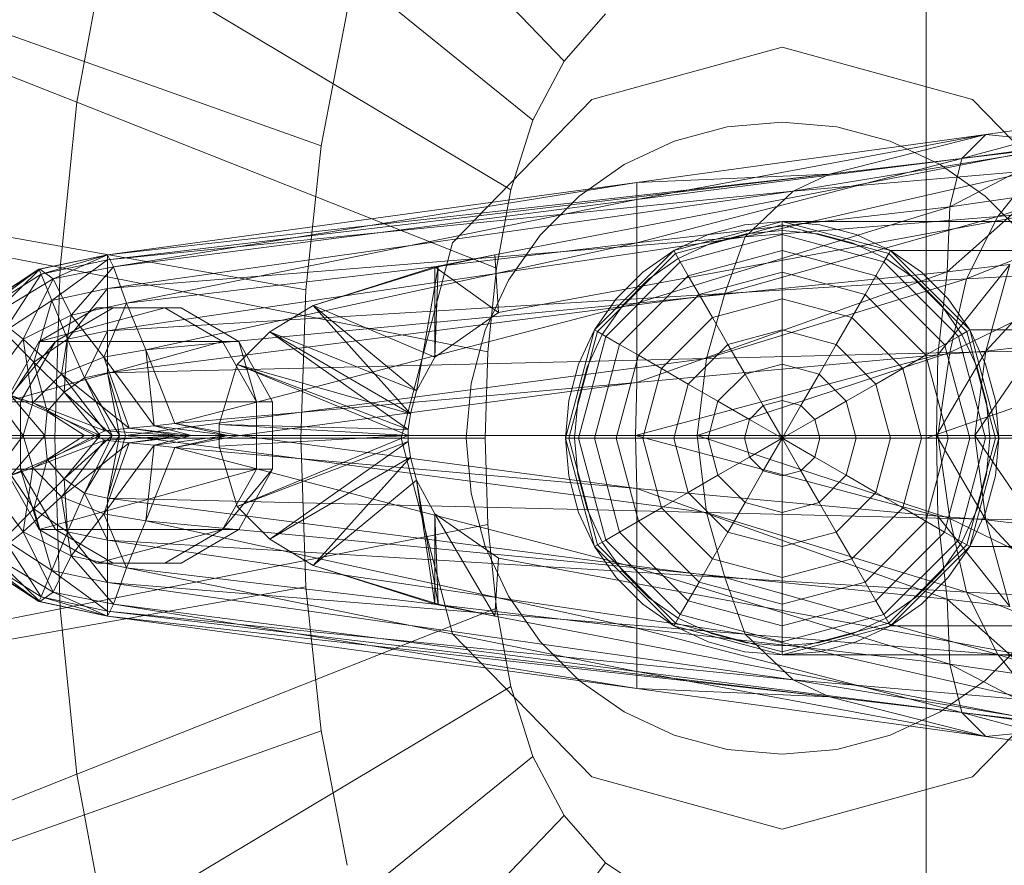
# Model space of a CAD drawing. Header units: metres. Extents: x 391.1 to 430.4, y 12.7 to 28.9.
# Tile 74 of 165: x 405.5583 to 405.6401, y 26.3574 to 26.4276. Entities that reach past the tile are written whole.
import ezdxf

# ---------------------------------------------------------------- set-up
doc = ezdxf.new("R2010")
doc.units = ezdxf.units.M
doc.layers.add('02_MOBILIARIO', color=7, linetype='Continuous', lineweight=18)
doc.layers.add('A-DETL-____-MBND', color=7, linetype='Continuous', lineweight=18)

# ---------------------------------------------------------------- blocks, each defined once
blk = doc.blocks.new('Family - Rentamans PB-155578-01_FON_P0')
at = {"layer": 'A-DETL-____-MBND', "color": 253, "true_color": 0xaaaaaa}
for p, q in [((0.102818, 0.24466), (0.132184, 0.214085)), ((0.097687, 0.23496), (0.129587, 0.209176)), ((0.091697, 0.210661), (0.094083, 0.223503)), ((0.094083, 0.223503), (0.127763, 0.203378)), ((0.162272, 0.182758), (0.162272, 0.223949)), ((0.061275, 0.222691), (0.091697, 0.210661)), ((0.162272, 0.182758), (0.265, 0.218497)), ((0.111983, 0.207046), (0.114157, 0.218224)), ((0.132184, 0.214085), (0.135634, 0.218009)), ((0.111983, 0.207046), (0.082549, 0.217515)), ((0.134478, 0.210876), (0.150299, 0.215226)), ((0.150299, 0.215226), (0.134478, 0.210876)), ((0.150299, 0.215226), (0.166119, 0.210876)), ((0.166119, 0.210876), (0.150299, 0.215226)), ((0.129587, 0.209176), (0.132184, 0.214085)), ((0.090317, 0.196925), (0.091697, 0.210661)), ((0.091697, 0.210661), (0.126556, 0.196879)), ((0.122896, 0.198992), (0.134478, 0.210876)), ((0.134478, 0.210876), (0.122896, 0.198992)), ((0.166119, 0.210876), (0.177701, 0.198992)), ((0.177701, 0.198992), (0.166119, 0.210876)), ((0.178229, 0.209486), (0.165229, 0.205986)), ((0.167229, 0.207986), (0.178229, 0.209486)), ((0.127763, 0.203378), (0.129587, 0.209176)), ((0.14574, 0.208609), (0.150299, 0.209008)), ((0.14574, 0.208609), (0.150299, 0.209008)), ((0.150299, 0.209008), (0.154857, 0.208609)), ((0.150299, 0.209008), (0.154857, 0.208609)), ((0.126428, 0.197986), (0.178428, 0.207986)), ((0.126428, 0.197986), (0.178428, 0.207986)), ((0.138229, 0.203986), (0.167229, 0.207986)), ((0.167229, 0.207986), (0.138229, 0.202587)), ((0.14132, 0.207425), (0.14574, 0.208609)), ((0.14132, 0.207425), (0.14574, 0.208609)), ((0.154229, 0.204686), (0.167229, 0.207986)), ((0.154857, 0.208609), (0.159277, 0.207425)), ((0.154857, 0.208609), (0.159277, 0.207425)), ((0.167229, 0.207986), (0.165229, 0.205986)), ((0.175229, 0.207186), (0.167229, 0.207986)), ((0.110725, 0.195088), (0.111983, 0.207046)), ((0.137174, 0.205491), (0.14132, 0.207425)), ((0.137174, 0.205491), (0.14132, 0.207425)), ((0.151229, 0.203287), (0.175229, 0.207186)), ((0.154229, 0.204686), (0.175229, 0.207186)), ((0.159277, 0.207425), (0.163424, 0.205491)), ((0.159277, 0.207425), (0.163424, 0.205491)), ((0.174229, 0.207186), (0.164229, 0.201986)), ((0.165229, 0.205986), (0.174229, 0.207186)), ((0.168229, 0.201186), (0.185229, 0.206486)), ((0.133425, 0.202867), (0.137174, 0.205491)), ((0.133425, 0.202867), (0.137174, 0.205491)), ((0.138229, 0.202587), (0.165229, 0.205986)), ((0.165229, 0.205986), (0.138229, 0.198986)), ((0.163424, 0.205491), (0.167172, 0.202867)), ((0.163424, 0.205491), (0.167172, 0.202867)), ((0.165229, 0.205986), (0.164229, 0.201986)), ((0.094229, 0.197587), (0.154229, 0.204686)), ((0.094229, 0.197986), (0.154229, 0.204686)), ((0.154229, 0.204686), (0.094229, 0.197986)), ((0.154229, 0.204686), (0.138229, 0.203986)), ((0.147229, 0.199486), (0.171229, 0.204986)), ((0.171229, 0.204986), (0.151229, 0.203287)), ((0.151229, 0.203287), (0.154229, 0.204686)), ((0.168229, 0.201186), (0.171229, 0.204986)), ((0.094229, 0.197986), (0.138229, 0.203986)), ((0.094729, 0.196986), (0.138229, 0.203986)), ((0.138229, 0.203986), (0.138229, 0.202587)), ((0.059299, 0.203031), (0.090317, 0.196926)), ((0.094229, 0.195186), (0.151229, 0.203287)), ((0.151229, 0.203287), (0.094229, 0.197587)), ((0.126556, 0.196879), (0.127763, 0.203378)), ((0.182729, 0.203486), (0.126729, 0.193186)), ((0.182729, 0.203486), (0.126729, 0.193186)), ((0.147229, 0.199486), (0.151229, 0.203287)), ((0.171229, 0.202986), (0.164028, 0.196587)), ((0.164229, 0.201986), (0.171229, 0.202986)), ((0.094729, 0.196986), (0.138229, 0.202587)), ((0.138229, 0.202587), (0.095828, 0.193986)), ((0.13019, 0.199631), (0.133425, 0.202867)), ((0.13019, 0.199631), (0.133425, 0.202867)), ((0.138229, 0.202587), (0.138229, 0.198986)), ((0.165628, 0.195986), (0.181229, 0.202287)), ((0.167172, 0.202867), (0.170407, 0.199631)), ((0.167172, 0.202867), (0.170407, 0.199631)), ((0.168229, 0.201186), (0.181229, 0.202287)), ((0.138229, 0.198986), (0.164229, 0.201986)), ((0.164229, 0.201986), (0.138229, 0.193986)), ((0.164229, 0.201986), (0.164028, 0.196587)), ((0.141299, 0.198347), (0.150299, 0.200758)), ((0.141299, 0.198347), (0.150299, 0.200758)), ((0.150299, 0.200485), (0.141435, 0.19811)), ((0.147173, 0.200485), (0.144142, 0.199673)), ((0.144142, 0.199673), (0.147173, 0.200485)), ((0.145528, 0.194787), (0.168229, 0.201186)), ((0.150299, 0.200758), (0.147173, 0.200485)), ((0.147173, 0.200485), (0.150299, 0.200758)), ((0.147229, 0.199486), (0.168229, 0.201186)), ((0.150299, 0.200485), (0.150299, 0.200758)), ((0.150299, 0.200758), (0.159299, 0.198347)), ((0.150299, 0.200758), (0.159299, 0.198347)), ((0.150299, 0.200758), (0.159299, 0.198347)), ((0.159299, 0.198347), (0.150299, 0.200758)), ((0.245, 0.200758), (0.150299, 0.200758)), ((0.153424, 0.200485), (0.150299, 0.200758)), ((0.150299, 0.200758), (0.153424, 0.200485)), ((0.159162, 0.19811), (0.150299, 0.200485)), ((0.150299, 0.199673), (0.150299, 0.200485)), ((0.156455, 0.199673), (0.153424, 0.200485)), ((0.153424, 0.200485), (0.156455, 0.199673)), ((0.165628, 0.195986), (0.168229, 0.201186)), ((0.110725, 0.195088), (0.080748, 0.200404)), ((0.144142, 0.199673), (0.141299, 0.198347)), ((0.141299, 0.198347), (0.144142, 0.199673)), ((0.150299, 0.199673), (0.141841, 0.197406)), ((0.144399, 0.198968), (0.147303, 0.199746)), ((0.144399, 0.198968), (0.147303, 0.199746)), ((0.147303, 0.199746), (0.150299, 0.200008)), ((0.147303, 0.199746), (0.150299, 0.200008)), ((0.150299, 0.200008), (0.153294, 0.199746)), ((0.150299, 0.200008), (0.153294, 0.199746)), ((0.158756, 0.197406), (0.150299, 0.199673)), ((0.150299, 0.198347), (0.150299, 0.199673)), ((0.153294, 0.199746), (0.156198, 0.198968)), ((0.153294, 0.199746), (0.156198, 0.198968)), ((0.159299, 0.198347), (0.156455, 0.199673)), ((0.156455, 0.199673), (0.159299, 0.198347)), ((0.094229, 0.191686), (0.147229, 0.199486)), ((0.094229, 0.195186), (0.147229, 0.199486)), ((0.095828, 0.193986), (0.138229, 0.198986)), ((0.138229, 0.198986), (0.097428, 0.190087)), ((0.118657, 0.182758), (0.122896, 0.198992)), ((0.122896, 0.198992), (0.118657, 0.182758)), ((0.127565, 0.195883), (0.13019, 0.199631)), ((0.127565, 0.195883), (0.13019, 0.199631)), ((0.138229, 0.198986), (0.138229, 0.193986)), ((0.141674, 0.197697), (0.144399, 0.198968)), ((0.141674, 0.197697), (0.144399, 0.198968)), ((0.145528, 0.194787), (0.147229, 0.199486)), ((0.156198, 0.198968), (0.158924, 0.197697)), ((0.156198, 0.198968), (0.158924, 0.197697)), ((0.13471, 0.191758), (0.141299, 0.198347)), ((0.13471, 0.191758), (0.141299, 0.198347)), ((0.141435, 0.19811), (0.134947, 0.191621)), ((0.141299, 0.198347), (0.138728, 0.196547)), ((0.138728, 0.196547), (0.141299, 0.198347)), ((0.141435, 0.19811), (0.141299, 0.198347)), ((0.141841, 0.197406), (0.141435, 0.19811)), ((0.150299, 0.198347), (0.142504, 0.196258)), ((0.158093, 0.196258), (0.150299, 0.198347)), ((0.150299, 0.196547), (0.150299, 0.198347)), ((0.158756, 0.197406), (0.159162, 0.19811)), ((0.159162, 0.19811), (0.159299, 0.198347)), ((0.16565, 0.191621), (0.159162, 0.19811)), ((0.159299, 0.198347), (0.165887, 0.191758)), ((0.165887, 0.191758), (0.159299, 0.198347)), ((0.159299, 0.198347), (0.165887, 0.191758)), ((0.159299, 0.198347), (0.165887, 0.191758)), ((0.159299, 0.198347), (0.245, 0.198347)), ((0.245, 0.198347), (0.159299, 0.198347)), ((0.161869, 0.196547), (0.159299, 0.198347)), ((0.159299, 0.198347), (0.161869, 0.196547)), ((0.088528, 0.196787), (0.094229, 0.197986)), ((0.094229, 0.197986), (0.088628, 0.196787)), ((0.088628, 0.196787), (0.094229, 0.197986)), ((0.088729, 0.196386), (0.094229, 0.197986)), ((0.094229, 0.197587), (0.088729, 0.196386)), ((0.089628, 0.194186), (0.094229, 0.197587)), ((0.094229, 0.197986), (0.089729, 0.195986)), ((0.094229, 0.197587), (0.094229, 0.197986)), ((0.094229, 0.197986), (0.094729, 0.196986)), ((0.094229, 0.195186), (0.094229, 0.197587)), ((0.121428, 0.196986), (0.126428, 0.197986)), ((0.126428, 0.197986), (0.121729, 0.196986)), ((0.126428, 0.197986), (0.121729, 0.196986)), ((0.126729, 0.193186), (0.126428, 0.197986)), ((0.141841, 0.197406), (0.13565, 0.191215)), ((0.13921, 0.195972), (0.141674, 0.197697)), ((0.13921, 0.195972), (0.141674, 0.197697)), ((0.142504, 0.196258), (0.141841, 0.197406)), ((0.158093, 0.196258), (0.158756, 0.197406)), ((0.164947, 0.191215), (0.158756, 0.197406)), ((0.158924, 0.197697), (0.161387, 0.195972)), ((0.158924, 0.197697), (0.161387, 0.195972)), ((0.163229, 0.189686), (0.169229, 0.197186)), ((0.164028, 0.196587), (0.169229, 0.197186)), ((0.167229, 0.189986), (0.174229, 0.197587)), ((0.169229, 0.197186), (0.167229, 0.189986)), ((0.088528, 0.196787), (0.083628, 0.193587)), ((0.083628, 0.193587), (0.088628, 0.196787)), ((0.083628, 0.193587), (0.088528, 0.196787)), ((0.083928, 0.193386), (0.088528, 0.196787)), ((0.088729, 0.196386), (0.083928, 0.193386)), ((0.088628, 0.196787), (0.084729, 0.192986)), ((0.085628, 0.191587), (0.088729, 0.196386)), ((0.088729, 0.196386), (0.088528, 0.196787)), ((0.088528, 0.196787), (0.088628, 0.196787)), ((0.088628, 0.196787), (0.089729, 0.195986)), ((0.089628, 0.194186), (0.088729, 0.196386)), ((0.089729, 0.195986), (0.094729, 0.196986)), ((0.089862, 0.182758), (0.090317, 0.196924)), ((0.090317, 0.196924), (0.125858, 0.189927)), ((0.091229, 0.192986), (0.094729, 0.196986)), ((0.094729, 0.196986), (0.095828, 0.193986)), ((0.121428, 0.196986), (0.111328, 0.193787)), ((0.111328, 0.193787), (0.121428, 0.196986)), ((0.121729, 0.196986), (0.111328, 0.193787)), ((0.121729, 0.196986), (0.119928, 0.186686)), ((0.121428, 0.196986), (0.121729, 0.196986)), ((0.121428, 0.189486), (0.121428, 0.196986)), ((0.126729, 0.193186), (0.121428, 0.196986)), ((0.121729, 0.196986), (0.121428, 0.189486)), ((0.125858, 0.189927), (0.126556, 0.196879)), ((0.138728, 0.196547), (0.13651, 0.194328)), ((0.13651, 0.194328), (0.138728, 0.196547)), ((0.138229, 0.193986), (0.164028, 0.196587)), ((0.164028, 0.196587), (0.138229, 0.187386)), ((0.150299, 0.196547), (0.143404, 0.1947)), ((0.157193, 0.1947), (0.150299, 0.196547)), ((0.150299, 0.194328), (0.150299, 0.196547)), ((0.164087, 0.194328), (0.161869, 0.196547)), ((0.161869, 0.196547), (0.164087, 0.194328)), ((0.164028, 0.196587), (0.163229, 0.189686)), ((0.164229, 0.189886), (0.178229, 0.196686)), ((0.178229, 0.196686), (0.165628, 0.195986)), ((0.084729, 0.192986), (0.089729, 0.195986)), ((0.089729, 0.195986), (0.087229, 0.190986)), ((0.089729, 0.195986), (0.091229, 0.192986)), ((0.125632, 0.191736), (0.127565, 0.195883)), ((0.125632, 0.191736), (0.127565, 0.195883)), ((0.142504, 0.196258), (0.136799, 0.190552)), ((0.137084, 0.193846), (0.13921, 0.195972)), ((0.137084, 0.193846), (0.13921, 0.195972)), ((0.143404, 0.1947), (0.142504, 0.196258)), ((0.144028, 0.189386), (0.165628, 0.195986)), ((0.165628, 0.195986), (0.145528, 0.194787)), ((0.157193, 0.1947), (0.158093, 0.196258)), ((0.163799, 0.190552), (0.158093, 0.196258)), ((0.161387, 0.195972), (0.163513, 0.193846)), ((0.161387, 0.195972), (0.163513, 0.193846)), ((0.164229, 0.189886), (0.165628, 0.195986)), ((0.089628, 0.194186), (0.094229, 0.195186)), ((0.090928, 0.190986), (0.094229, 0.195186)), ((0.094229, 0.191686), (0.094229, 0.195186)), ((0.145528, 0.194787), (0.094229, 0.191686)), ((0.094229, 0.188186), (0.145528, 0.194787)), ((0.11031, 0.182758), (0.110725, 0.195088)), ((0.144028, 0.189386), (0.145528, 0.194787)), ((0.085628, 0.191587), (0.089628, 0.194186)), ((0.088128, 0.189087), (0.089628, 0.194186)), ((0.090928, 0.190986), (0.089628, 0.194186)), ((0.091229, 0.192986), (0.095828, 0.193986)), ((0.095828, 0.193986), (0.093928, 0.189486)), ((0.095828, 0.193986), (0.097428, 0.190087)), ((0.097428, 0.190087), (0.138229, 0.193986)), ((0.138229, 0.193986), (0.099828, 0.183986)), ((0.13651, 0.194328), (0.13471, 0.191758)), ((0.13471, 0.191758), (0.13651, 0.194328)), ((0.138229, 0.193986), (0.138229, 0.187386)), ((0.143404, 0.1947), (0.138357, 0.189653)), ((0.144513, 0.192778), (0.143404, 0.1947)), ((0.150299, 0.194328), (0.144513, 0.192778)), ((0.156084, 0.192778), (0.150299, 0.194328)), ((0.150299, 0.191758), (0.150299, 0.194328)), ((0.156084, 0.192778), (0.157193, 0.1947)), ((0.16224, 0.189653), (0.157193, 0.1947)), ((0.165887, 0.191758), (0.164087, 0.194328)), ((0.164087, 0.194328), (0.165887, 0.191758)), ((0.099013, 0.193587), (0.088557, 0.190787)), ((0.093366, 0.193587), (0.088557, 0.190787)), ((0.09472, 0.193587), (0.089911, 0.190787)), ((0.09472, 0.193587), (0.093366, 0.193587)), ((0.093366, 0.193587), (0.099013, 0.193587)), ((0.100351, 0.193587), (0.09472, 0.193587)), ((0.100351, 0.193587), (0.099013, 0.193587)), ((0.099013, 0.193587), (0.103807, 0.190787)), ((0.105145, 0.190787), (0.100351, 0.193587)), ((0.107729, 0.191587), (0.111328, 0.193787)), ((0.111328, 0.193787), (0.107729, 0.191587)), ((0.119928, 0.186686), (0.111328, 0.193787)), ((0.111328, 0.193787), (0.119428, 0.184787)), ((0.121428, 0.189486), (0.111328, 0.193787)), ((0.111328, 0.193787), (0.119928, 0.186686)), ((0.121428, 0.189486), (0.126729, 0.193186)), ((0.121428, 0.189486), (0.126729, 0.193186)), ((0.13536, 0.191383), (0.137084, 0.193846)), ((0.13536, 0.191383), (0.137084, 0.193846)), ((0.163513, 0.193846), (0.165237, 0.191383)), ((0.163513, 0.193846), (0.165237, 0.191383)), ((0.084729, 0.192986), (0.087229, 0.190986)), ((0.087229, 0.190986), (0.091229, 0.192986)), ((0.090428, 0.188087), (0.091229, 0.192986)), ((0.091229, 0.192986), (0.093928, 0.189486)), ((0.144513, 0.192778), (0.140278, 0.188543)), ((0.145799, 0.190552), (0.144513, 0.192778)), ((0.154799, 0.190552), (0.156084, 0.192778)), ((0.160319, 0.188543), (0.156084, 0.192778)), ((0.088128, 0.189087), (0.085628, 0.191587)), ((0.094229, 0.191686), (0.090928, 0.190986)), ((0.092328, 0.187787), (0.094229, 0.191686)), ((0.094229, 0.188186), (0.094229, 0.191686)), ((0.105028, 0.188886), (0.107729, 0.191587)), ((0.107729, 0.191587), (0.105028, 0.188886)), ((0.119428, 0.184787), (0.107729, 0.191587)), ((0.107729, 0.191587), (0.119229, 0.183486)), ((0.119928, 0.186686), (0.107729, 0.191587)), ((0.107729, 0.191587), (0.119428, 0.184787)), ((0.124447, 0.187316), (0.125632, 0.191736)), ((0.124447, 0.187316), (0.125632, 0.191736)), ((0.132299, 0.182758), (0.13471, 0.191758)), ((0.132299, 0.182758), (0.13471, 0.191758)), ((0.134947, 0.191621), (0.132572, 0.182758)), ((0.13471, 0.191758), (0.133384, 0.188914)), ((0.133384, 0.188914), (0.13471, 0.191758)), ((0.134947, 0.191621), (0.13471, 0.191758)), ((0.13565, 0.191215), (0.134947, 0.191621)), ((0.150299, 0.191758), (0.145799, 0.190552)), ((0.154799, 0.190552), (0.150299, 0.191758)), ((0.150299, 0.188914), (0.150299, 0.191758)), ((0.164947, 0.191215), (0.16565, 0.191621)), ((0.16565, 0.191621), (0.165887, 0.191758)), ((0.168025, 0.182758), (0.16565, 0.191621)), ((0.165887, 0.191758), (0.168299, 0.182758)), ((0.168299, 0.182758), (0.165887, 0.191758)), ((0.165887, 0.191758), (0.168299, 0.182758)), ((0.165887, 0.191758), (0.168299, 0.182758)), ((0.245, 0.191758), (0.165887, 0.191758)), ((0.245, 0.191758), (0.165887, 0.191758)), ((0.167213, 0.188914), (0.165887, 0.191758)), ((0.165887, 0.191758), (0.167213, 0.188914)), ((0.084229, 0.186986), (0.087229, 0.190986)), ((0.103807, 0.190787), (0.085749, 0.185787)), ((0.088557, 0.190787), (0.085749, 0.185787)), ((0.089911, 0.190787), (0.085749, 0.185787)), ((0.089911, 0.190787), (0.087004, 0.185787)), ((0.087229, 0.190986), (0.090428, 0.188087)), ((0.087229, 0.190986), (0.088028, 0.185686)), ((0.090928, 0.190986), (0.088128, 0.189087)), ((0.088557, 0.190787), (0.103807, 0.190787)), ((0.089911, 0.190787), (0.088557, 0.190787)), ((0.090628, 0.186587), (0.090928, 0.190986)), ((0.092328, 0.187787), (0.090928, 0.190986)), ((0.103807, 0.190787), (0.105145, 0.190787)), ((0.103807, 0.190787), (0.106629, 0.185787)), ((0.106629, 0.185787), (0.105145, 0.190787)), ((0.107952, 0.185787), (0.105145, 0.190787)), ((0.13565, 0.191215), (0.133384, 0.182758)), ((0.134089, 0.188658), (0.13536, 0.191383)), ((0.134089, 0.188658), (0.13536, 0.191383)), ((0.136799, 0.190552), (0.13565, 0.191215)), ((0.163799, 0.190552), (0.164947, 0.191215)), ((0.167213, 0.182758), (0.164947, 0.191215)), ((0.165237, 0.191383), (0.166508, 0.188658)), ((0.165237, 0.191383), (0.166508, 0.188658)), ((0.093928, 0.189486), (0.097428, 0.190087)), ((0.097428, 0.190087), (0.099828, 0.183986)), ((0.097428, 0.190087), (0.098128, 0.183787)), ((0.125627, 0.182758), (0.125858, 0.189927)), ((0.136799, 0.190552), (0.13471, 0.182758)), ((0.138357, 0.189653), (0.136799, 0.190552)), ((0.145799, 0.190552), (0.142504, 0.187258)), ((0.143229, 0.182986), (0.164229, 0.189886)), ((0.164229, 0.189886), (0.144028, 0.189386)), ((0.14722, 0.18809), (0.145799, 0.190552)), ((0.153377, 0.18809), (0.154799, 0.190552)), ((0.158093, 0.187258), (0.154799, 0.190552)), ((0.16224, 0.189653), (0.163799, 0.190552)), ((0.163128, 0.182986), (0.167229, 0.189986)), ((0.163229, 0.189686), (0.167229, 0.189986)), ((0.163229, 0.182986), (0.164229, 0.189886)), ((0.165887, 0.182758), (0.163799, 0.190552)), ((0.176528, 0.190087), (0.164229, 0.189886)), ((0.166328, 0.182986), (0.171428, 0.190486)), ((0.167229, 0.189986), (0.166328, 0.182986)), ((0.167229, 0.189986), (0.171428, 0.190486)), ((0.088128, 0.189087), (0.086229, 0.186287)), ((0.090628, 0.186587), (0.088128, 0.189087)), ((0.089229, 0.184986), (0.088128, 0.189087)), ((0.090428, 0.188087), (0.093928, 0.189486)), ((0.093928, 0.189486), (0.098128, 0.183787)), ((0.093928, 0.189486), (0.096028, 0.183587)), ((0.144028, 0.189386), (0.094229, 0.188186)), ((0.095729, 0.182986), (0.144028, 0.189386)), ((0.119928, 0.186686), (0.121428, 0.189486)), ((0.119928, 0.186686), (0.121428, 0.189486)), ((0.138357, 0.189653), (0.13651, 0.182758)), ((0.138128, 0.182986), (0.163229, 0.189686)), ((0.138229, 0.187386), (0.163229, 0.189686)), ((0.140278, 0.188543), (0.138357, 0.189653)), ((0.143229, 0.182986), (0.144028, 0.189386)), ((0.160319, 0.188543), (0.16224, 0.189653)), ((0.164087, 0.182758), (0.16224, 0.189653)), ((0.163229, 0.189686), (0.163128, 0.182986)), ((0.094229, 0.188186), (0.092328, 0.187787)), ((0.095729, 0.182986), (0.094229, 0.188186)), ((0.095229, 0.182986), (0.094229, 0.188186)), ((0.103528, 0.183886), (0.105028, 0.188886)), ((0.105028, 0.188886), (0.103528, 0.183886)), ((0.119229, 0.183486), (0.105028, 0.188886)), ((0.105028, 0.188886), (0.119229, 0.182986)), ((0.119428, 0.184787), (0.105028, 0.188886)), ((0.105028, 0.188886), (0.119229, 0.183486)), ((0.133384, 0.188914), (0.132572, 0.185884)), ((0.132572, 0.185884), (0.133384, 0.188914)), ((0.133311, 0.185754), (0.134089, 0.188658)), ((0.133311, 0.185754), (0.134089, 0.188658)), ((0.140278, 0.188543), (0.138728, 0.182758)), ((0.142504, 0.187258), (0.140278, 0.188543)), ((0.150299, 0.188914), (0.14722, 0.18809)), ((0.153377, 0.18809), (0.150299, 0.188914)), ((0.150299, 0.185884), (0.150299, 0.188914)), ((0.158093, 0.187258), (0.160319, 0.188543)), ((0.161869, 0.182758), (0.160319, 0.188543)), ((0.166508, 0.188658), (0.167286, 0.185754)), ((0.166508, 0.188658), (0.167286, 0.185754)), ((0.168025, 0.185884), (0.167213, 0.188914)), ((0.167213, 0.188914), (0.168025, 0.185884)), ((0.088028, 0.185686), (0.090428, 0.188087)), ((0.090428, 0.188087), (0.096028, 0.183587)), ((0.094028, 0.183386), (0.090428, 0.188087)), ((0.092328, 0.187787), (0.090628, 0.186587)), ((0.095229, 0.182986), (0.092328, 0.187787)), ((0.094628, 0.182986), (0.092328, 0.187787)), ((0.099828, 0.183986), (0.138229, 0.187386)), ((0.138229, 0.187386), (0.105229, 0.182986)), ((0.138229, 0.187386), (0.138128, 0.182986)), ((0.14722, 0.18809), (0.144967, 0.185836)), ((0.148736, 0.185465), (0.14722, 0.18809)), ((0.151861, 0.185465), (0.153377, 0.18809)), ((0.15563, 0.185836), (0.153377, 0.18809)), ((0.084229, 0.186986), (0.088028, 0.185686)), ((0.084229, 0.186986), (0.087229, 0.182986)), ((0.090628, 0.186587), (0.089229, 0.184986)), ((0.094628, 0.182986), (0.090628, 0.186587)), ((0.093628, 0.182986), (0.090628, 0.186587)), ((0.119428, 0.184787), (0.119928, 0.186686)), ((0.119428, 0.184787), (0.119928, 0.186686)), ((0.124049, 0.182758), (0.124447, 0.187316)), ((0.124049, 0.182758), (0.124447, 0.187316)), ((0.142504, 0.187258), (0.141299, 0.182758)), ((0.144967, 0.185836), (0.142504, 0.187258)), ((0.15563, 0.185836), (0.158093, 0.187258)), ((0.159299, 0.182758), (0.158093, 0.187258)), ((0.085749, 0.185787), (0.106629, 0.185787)), ((0.085749, 0.185787), (0.087004, 0.185787)), ((0.089229, 0.184986), (0.086229, 0.186287)), ((0.089028, 0.182986), (0.086229, 0.186287)), ((0.087004, 0.185787), (0.087004, 0.180186)), ((0.106629, 0.185787), (0.107952, 0.185787)), ((0.106629, 0.185787), (0.106629, 0.180186)), ((0.107952, 0.180186), (0.107952, 0.185787)), ((0.132572, 0.185884), (0.132299, 0.182758)), ((0.132299, 0.182758), (0.132572, 0.185884)), ((0.133049, 0.182758), (0.133311, 0.185754)), ((0.133049, 0.182758), (0.133311, 0.185754)), ((0.144967, 0.185836), (0.144142, 0.182758)), ((0.147592, 0.184321), (0.144967, 0.185836)), ((0.150299, 0.185884), (0.148736, 0.185465)), ((0.151861, 0.185465), (0.150299, 0.185884)), ((0.150299, 0.182758), (0.150299, 0.185884)), ((0.153005, 0.184321), (0.15563, 0.185836)), ((0.156455, 0.182758), (0.15563, 0.185836)), ((0.167286, 0.185754), (0.167549, 0.182758)), ((0.167286, 0.185754), (0.167549, 0.182758)), ((0.168299, 0.182758), (0.168025, 0.185884)), ((0.168025, 0.185884), (0.168299, 0.182758)), ((0.087229, 0.182986), (0.088028, 0.185686)), ((0.088028, 0.185686), (0.094028, 0.183386)), ((0.088028, 0.185686), (0.093229, 0.182986)), ((0.089229, 0.184986), (0.089028, 0.182986)), ((0.093628, 0.182986), (0.089229, 0.184986)), ((0.092328, 0.182986), (0.089229, 0.184986)), ((0.148736, 0.185465), (0.147592, 0.184321)), ((0.150299, 0.182758), (0.148736, 0.185465)), ((0.150299, 0.182758), (0.151861, 0.185465)), ((0.153005, 0.184321), (0.151861, 0.185465)), ((0.119229, 0.183486), (0.119428, 0.184787)), ((0.119229, 0.183486), (0.119428, 0.184787)), ((0.147592, 0.184321), (0.147173, 0.182758)), ((0.150299, 0.182758), (0.147592, 0.184321)), ((0.150299, 0.182758), (0.153005, 0.184321)), ((0.153424, 0.182758), (0.153005, 0.184321)), ((0.093229, 0.182986), (0.094028, 0.183386)), ((0.094028, 0.183386), (0.096028, 0.183587)), ((0.094028, 0.183386), (0.100229, 0.182986)), ((0.096028, 0.183587), (0.098128, 0.183787)), ((0.096028, 0.183587), (0.101229, 0.182986)), ((0.096028, 0.183587), (0.100229, 0.182986)), ((0.098128, 0.183787), (0.099828, 0.183986)), ((0.098128, 0.183787), (0.104229, 0.182986)), ((0.098128, 0.183787), (0.101229, 0.182986)), ((0.099828, 0.183986), (0.105229, 0.182986)), ((0.099828, 0.183986), (0.104229, 0.182986)), ((0.103528, 0.183886), (0.103528, 0.182087)), ((0.103528, 0.182087), (0.103528, 0.183886)), ((0.119229, 0.183486), (0.103528, 0.183886)), ((0.103528, 0.183886), (0.119229, 0.182986)), ((0.119229, 0.182986), (0.119229, 0.183486)), ((0.119229, 0.182986), (0.119229, 0.183486)), ((0.058647, 0.182758), (0.089862, 0.182758)), ((0.11031, 0.182758), (0.080154, 0.182758)), ((0.083229, 0.182986), (0.087229, 0.182986)), ((0.084229, 0.178986), (0.087229, 0.182986)), ((0.089028, 0.182986), (0.085528, 0.182986)), ((0.089028, 0.182986), (0.086229, 0.179686)), ((0.087229, 0.182986), (0.093229, 0.182986)), ((0.087229, 0.182986), (0.088028, 0.180287)), ((0.088028, 0.180287), (0.093229, 0.182986)), ((0.088028, 0.180287), (0.094028, 0.182587)), ((0.092328, 0.182986), (0.089028, 0.182986)), ((0.089229, 0.180986), (0.089028, 0.182986)), ((0.089229, 0.180986), (0.093628, 0.182986)), ((0.089229, 0.180986), (0.092328, 0.182986)), ((0.090317, 0.168592), (0.089862, 0.182758)), ((0.089862, 0.182758), (0.125627, 0.182758)), ((0.094028, 0.182587), (0.090428, 0.177886)), ((0.090628, 0.179386), (0.094628, 0.182986)), ((0.090628, 0.179386), (0.093628, 0.182986)), ((0.092328, 0.178186), (0.095229, 0.182986)), ((0.092328, 0.178186), (0.094628, 0.182986)), ((0.093628, 0.182986), (0.092328, 0.182986)), ((0.093229, 0.182986), (0.100229, 0.182986)), ((0.093229, 0.182986), (0.094028, 0.182587)), ((0.094628, 0.182986), (0.093628, 0.182986)), ((0.100229, 0.182986), (0.094028, 0.182587)), ((0.094028, 0.182587), (0.096028, 0.182386)), ((0.094229, 0.177787), (0.095729, 0.182986)), ((0.094229, 0.177787), (0.095229, 0.182986)), ((0.095229, 0.182986), (0.094628, 0.182986)), ((0.095729, 0.182986), (0.095229, 0.182986)), ((0.143229, 0.182986), (0.095729, 0.182986)), ((0.144028, 0.176587), (0.095729, 0.182986)), ((0.101229, 0.182986), (0.096028, 0.182386)), ((0.100229, 0.182986), (0.096028, 0.182386)), ((0.104229, 0.182986), (0.098128, 0.182186)), ((0.101229, 0.182986), (0.098128, 0.182186)), ((0.105229, 0.182986), (0.099828, 0.181986)), ((0.104229, 0.182986), (0.099828, 0.181986)), ((0.100229, 0.182986), (0.101229, 0.182986)), ((0.101229, 0.182986), (0.104229, 0.182986)), ((0.103528, 0.182087), (0.119229, 0.182986)), ((0.119229, 0.182986), (0.103528, 0.182087)), ((0.104229, 0.182986), (0.105229, 0.182986)), ((0.105028, 0.177087), (0.119229, 0.182986)), ((0.119229, 0.182986), (0.105028, 0.177087)), ((0.119229, 0.182486), (0.105028, 0.177087)), ((0.105028, 0.177087), (0.119229, 0.182486)), ((0.105229, 0.182986), (0.138128, 0.182986)), ((0.105229, 0.182986), (0.138229, 0.178587)), ((0.107729, 0.174386), (0.119229, 0.182486)), ((0.119229, 0.182486), (0.107729, 0.174386)), ((0.110725, 0.170428), (0.11031, 0.182758)), ((0.122896, 0.166524), (0.118657, 0.182758)), ((0.118657, 0.182758), (0.122896, 0.166524)), ((0.119229, 0.182986), (0.119229, 0.182486)), ((0.119229, 0.182486), (0.119229, 0.182986)), ((0.119229, 0.182486), (0.119428, 0.181186)), ((0.119428, 0.181186), (0.119229, 0.182486)), ((0.124447, 0.1782), (0.124049, 0.182758)), ((0.124447, 0.1782), (0.124049, 0.182758)), ((0.125858, 0.175589), (0.125627, 0.182758)), ((0.132572, 0.182758), (0.132299, 0.182758)), ((0.13471, 0.173758), (0.132299, 0.182758)), ((0.13471, 0.173758), (0.132299, 0.182758)), ((0.132299, 0.182758), (0.132572, 0.179632)), ((0.132572, 0.179632), (0.132299, 0.182758)), ((0.133384, 0.182758), (0.132572, 0.182758)), ((0.132572, 0.182758), (0.134947, 0.173895)), ((0.133311, 0.179763), (0.133049, 0.182758)), ((0.133311, 0.179763), (0.133049, 0.182758)), ((0.13471, 0.182758), (0.133384, 0.182758)), ((0.133384, 0.182758), (0.13565, 0.174301)), ((0.13651, 0.182758), (0.13471, 0.182758)), ((0.13471, 0.182758), (0.136799, 0.174964)), ((0.138728, 0.182758), (0.13651, 0.182758)), ((0.13651, 0.182758), (0.138357, 0.175864)), ((0.138128, 0.182986), (0.163128, 0.182986)), ((0.138128, 0.182986), (0.163229, 0.176287)), ((0.138229, 0.178587), (0.138128, 0.182986)), ((0.141299, 0.182758), (0.138728, 0.182758)), ((0.138728, 0.182758), (0.140278, 0.176973)), ((0.144142, 0.182758), (0.141299, 0.182758)), ((0.141299, 0.182758), (0.142504, 0.178258)), ((0.163229, 0.182986), (0.143229, 0.182986)), ((0.164229, 0.176087), (0.143229, 0.182986)), ((0.144028, 0.176587), (0.143229, 0.182986)), ((0.147173, 0.182758), (0.144142, 0.182758)), ((0.144142, 0.182758), (0.144967, 0.17968)), ((0.150299, 0.182758), (0.147173, 0.182758)), ((0.147173, 0.182758), (0.147592, 0.181195)), ((0.150299, 0.182758), (0.147592, 0.181195)), ((0.150299, 0.182758), (0.148736, 0.180051)), ((0.153424, 0.182758), (0.150299, 0.182758)), ((0.150299, 0.182758), (0.150299, 0.179632)), ((0.150299, 0.182758), (0.151861, 0.180051)), ((0.150299, 0.182758), (0.153005, 0.181195)), ((0.153005, 0.181195), (0.153424, 0.182758)), ((0.156455, 0.182758), (0.153424, 0.182758)), ((0.15563, 0.17968), (0.156455, 0.182758)), ((0.159299, 0.182758), (0.156455, 0.182758)), ((0.158093, 0.178258), (0.159299, 0.182758)), ((0.161869, 0.182758), (0.159299, 0.182758)), ((0.160319, 0.176973), (0.161869, 0.182758)), ((0.164087, 0.182758), (0.161869, 0.182758)), ((0.16224, 0.175864), (0.164087, 0.182758)), ((0.265, 0.182758), (0.162272, 0.182758)), ((0.162272, 0.141568), (0.162272, 0.182758)), ((0.163128, 0.182986), (0.166328, 0.182986)), ((0.163128, 0.182986), (0.167229, 0.175986)), ((0.163229, 0.176287), (0.163128, 0.182986)), ((0.175628, 0.182986), (0.163229, 0.182986)), ((0.164229, 0.176087), (0.163229, 0.182986)), ((0.163799, 0.174964), (0.165887, 0.182758)), ((0.165887, 0.182758), (0.164087, 0.182758)), ((0.164947, 0.174301), (0.167213, 0.182758)), ((0.16565, 0.173895), (0.168025, 0.182758)), ((0.167213, 0.182758), (0.165887, 0.182758)), ((0.168299, 0.182758), (0.165887, 0.173758)), ((0.168299, 0.182758), (0.165887, 0.173758)), ((0.165887, 0.173758), (0.168299, 0.182758)), ((0.168299, 0.182758), (0.165887, 0.173758)), ((0.166328, 0.182986), (0.169828, 0.182986)), ((0.166328, 0.182986), (0.171428, 0.175486)), ((0.167229, 0.175986), (0.166328, 0.182986)), ((0.168025, 0.182758), (0.167213, 0.182758)), ((0.167549, 0.182758), (0.167286, 0.179763)), ((0.167549, 0.182758), (0.167286, 0.179763)), ((0.168299, 0.182758), (0.168025, 0.182758)), ((0.168025, 0.179632), (0.168299, 0.182758)), ((0.168299, 0.182758), (0.168025, 0.179632)), ((0.245, 0.182758), (0.168299, 0.182758)), ((0.245, 0.182758), (0.168299, 0.182758)), ((0.096028, 0.182386), (0.090428, 0.177886)), ((0.096028, 0.182386), (0.093928, 0.176486)), ((0.098128, 0.182186), (0.093928, 0.176486)), ((0.096028, 0.182386), (0.098128, 0.182186)), ((0.098128, 0.182186), (0.097428, 0.175886)), ((0.099828, 0.181986), (0.097428, 0.175886)), ((0.098128, 0.182186), (0.099828, 0.181986)), ((0.099828, 0.181986), (0.138229, 0.178587)), ((0.099828, 0.181986), (0.138229, 0.171986)), ((0.103528, 0.182087), (0.105028, 0.177087)), ((0.105028, 0.177087), (0.103528, 0.182087)), ((0.086229, 0.179686), (0.089229, 0.180986)), ((0.088128, 0.176886), (0.089229, 0.180986)), ((0.090628, 0.179386), (0.089229, 0.180986)), ((0.119428, 0.181186), (0.107729, 0.174386)), ((0.107729, 0.174386), (0.119428, 0.181186)), ((0.111328, 0.172186), (0.119428, 0.181186)), ((0.119428, 0.181186), (0.111328, 0.172186)), ((0.119428, 0.181186), (0.119928, 0.179287)), ((0.119928, 0.179287), (0.119428, 0.181186)), ((0.147592, 0.181195), (0.144967, 0.17968)), ((0.147592, 0.181195), (0.148736, 0.180051)), ((0.151861, 0.180051), (0.153005, 0.181195)), ((0.153005, 0.181195), (0.15563, 0.17968)), ((0.084229, 0.178986), (0.088028, 0.180287)), ((0.085749, 0.180186), (0.106629, 0.180186)), ((0.085749, 0.180186), (0.088557, 0.175186)), ((0.087004, 0.180186), (0.085749, 0.180186)), ((0.087004, 0.180186), (0.088557, 0.175186)), ((0.087004, 0.180186), (0.089911, 0.175186)), ((0.087229, 0.174986), (0.088028, 0.180287)), ((0.088028, 0.180287), (0.090428, 0.177886)), ((0.088557, 0.175186), (0.106629, 0.180186)), ((0.106629, 0.180186), (0.103807, 0.175186)), ((0.103807, 0.175186), (0.107952, 0.180186)), ((0.105145, 0.175186), (0.107952, 0.180186)), ((0.106629, 0.180186), (0.107952, 0.180186)), ((0.148736, 0.180051), (0.14722, 0.177427)), ((0.148736, 0.180051), (0.150299, 0.179632)), ((0.150299, 0.179632), (0.151861, 0.180051)), ((0.151861, 0.180051), (0.153377, 0.177427)), ((0.088128, 0.176886), (0.086229, 0.179686)), ((0.088128, 0.176886), (0.090628, 0.179386)), ((0.092328, 0.178186), (0.090628, 0.179386)), ((0.090928, 0.174986), (0.090628, 0.179386)), ((0.119928, 0.179287), (0.111328, 0.172186)), ((0.111328, 0.172186), (0.119928, 0.179287)), ((0.119928, 0.179287), (0.121428, 0.176486)), ((0.121428, 0.176486), (0.119928, 0.179287)), ((0.121428, 0.168986), (0.119928, 0.179287)), ((0.119928, 0.179287), (0.121729, 0.168986)), ((0.132572, 0.179632), (0.133384, 0.176602)), ((0.133384, 0.176602), (0.132572, 0.179632)), ((0.134089, 0.176858), (0.133311, 0.179763)), ((0.134089, 0.176858), (0.133311, 0.179763)), ((0.144967, 0.17968), (0.142504, 0.178258)), ((0.144967, 0.17968), (0.14722, 0.177427)), ((0.150299, 0.179632), (0.150299, 0.176602)), ((0.153377, 0.177427), (0.15563, 0.17968)), ((0.15563, 0.17968), (0.158093, 0.178258)), ((0.167286, 0.179763), (0.166508, 0.176858)), ((0.167286, 0.179763), (0.166508, 0.176858)), ((0.167213, 0.176602), (0.168025, 0.179632)), ((0.168025, 0.179632), (0.167213, 0.176602)), ((0.084229, 0.178986), (0.087229, 0.174986)), ((0.138229, 0.178587), (0.163229, 0.176287)), ((0.138229, 0.178587), (0.164028, 0.169386)), ((0.138229, 0.171986), (0.138229, 0.178587)), ((0.090428, 0.177886), (0.087229, 0.174986)), ((0.091229, 0.172986), (0.090428, 0.177886)), ((0.093928, 0.176486), (0.090428, 0.177886)), ((0.090928, 0.174986), (0.092328, 0.178186)), ((0.094229, 0.177787), (0.092328, 0.178186)), ((0.094229, 0.174287), (0.092328, 0.178186)), ((0.144028, 0.176587), (0.094229, 0.177787)), ((0.145528, 0.171186), (0.094229, 0.177787)), ((0.094229, 0.174287), (0.094229, 0.177787)), ((0.125632, 0.17378), (0.124447, 0.1782)), ((0.125632, 0.17378), (0.124447, 0.1782)), ((0.142504, 0.178258), (0.140278, 0.176973)), ((0.142504, 0.178258), (0.145799, 0.174964)), ((0.154799, 0.174964), (0.158093, 0.178258)), ((0.158093, 0.178258), (0.160319, 0.176973)), ((0.085628, 0.174386), (0.088128, 0.176886)), ((0.090928, 0.174986), (0.088128, 0.176886)), ((0.089628, 0.171787), (0.088128, 0.176886)), ((0.105028, 0.177087), (0.107729, 0.174386)), ((0.107729, 0.174386), (0.105028, 0.177087)), ((0.13536, 0.174133), (0.134089, 0.176858)), ((0.13536, 0.174133), (0.134089, 0.176858)), ((0.140278, 0.176973), (0.138357, 0.175864)), ((0.140278, 0.176973), (0.144513, 0.172738)), ((0.14722, 0.177427), (0.145799, 0.174964)), ((0.14722, 0.177427), (0.150299, 0.176602)), ((0.150299, 0.176602), (0.153377, 0.177427)), ((0.153377, 0.177427), (0.154799, 0.174964)), ((0.156084, 0.172738), (0.160319, 0.176973)), ((0.160319, 0.176973), (0.16224, 0.175864)), ((0.166508, 0.176858), (0.165237, 0.174133)), ((0.166508, 0.176858), (0.165237, 0.174133)), ((0.093928, 0.176486), (0.091229, 0.172986)), ((0.093928, 0.176486), (0.097428, 0.175886)), ((0.095828, 0.171986), (0.093928, 0.176486)), ((0.121428, 0.176486), (0.121729, 0.168986)), ((0.121428, 0.176486), (0.126729, 0.172787)), ((0.126729, 0.172787), (0.121428, 0.176486)), ((0.121428, 0.168986), (0.121428, 0.176486)), ((0.121428, 0.176486), (0.126428, 0.167986)), ((0.133384, 0.176602), (0.13471, 0.173758)), ((0.13471, 0.173758), (0.133384, 0.176602)), ((0.164229, 0.176087), (0.144028, 0.176587)), ((0.165628, 0.169986), (0.144028, 0.176587)), ((0.145528, 0.171186), (0.144028, 0.176587)), ((0.150299, 0.176602), (0.150299, 0.173758)), ((0.163229, 0.176287), (0.167229, 0.175986)), ((0.163229, 0.176287), (0.169229, 0.168787)), ((0.164028, 0.169386), (0.163229, 0.176287)), ((0.176528, 0.175886), (0.164229, 0.176087)), ((0.178229, 0.169287), (0.164229, 0.176087)), ((0.165628, 0.169986), (0.164229, 0.176087)), ((0.165887, 0.173758), (0.167213, 0.176602)), ((0.167213, 0.176602), (0.165887, 0.173758)), ((0.167229, 0.175986), (0.171428, 0.175486)), ((0.167229, 0.175986), (0.174229, 0.168386)), ((0.169229, 0.168787), (0.167229, 0.175986)), ((0.088557, 0.175186), (0.103807, 0.175186)), ((0.088557, 0.175186), (0.093366, 0.172386)), ((0.089911, 0.175186), (0.088557, 0.175186)), ((0.089911, 0.175186), (0.09472, 0.172386)), ((0.090317, 0.168592), (0.125858, 0.175589)), ((0.093366, 0.172386), (0.103807, 0.175186)), ((0.097428, 0.175886), (0.095828, 0.171986)), ((0.097428, 0.175886), (0.138229, 0.171986)), ((0.097428, 0.175886), (0.138229, 0.166986)), ((0.103807, 0.175186), (0.099013, 0.172386)), ((0.100351, 0.172386), (0.105145, 0.175186)), ((0.103807, 0.175186), (0.105145, 0.175186)), ((0.126556, 0.168636), (0.125858, 0.175589)), ((0.138357, 0.175864), (0.136799, 0.174964)), ((0.138357, 0.175864), (0.143404, 0.170817)), ((0.157193, 0.170817), (0.16224, 0.175864)), ((0.16224, 0.175864), (0.163799, 0.174964)), ((0.087229, 0.174986), (0.084729, 0.172986)), ((0.089628, 0.171787), (0.085628, 0.174386)), ((0.088729, 0.169587), (0.085628, 0.174386)), ((0.087229, 0.174986), (0.089729, 0.169986)), ((0.091229, 0.172986), (0.087229, 0.174986)), ((0.089628, 0.171787), (0.090928, 0.174986)), ((0.094229, 0.174287), (0.090928, 0.174986)), ((0.094229, 0.170787), (0.090928, 0.174986)), ((0.145528, 0.171186), (0.094229, 0.174287)), ((0.147229, 0.166486), (0.094229, 0.174287)), ((0.094229, 0.170787), (0.094229, 0.174287)), ((0.107729, 0.174386), (0.111328, 0.172186)), ((0.111328, 0.172186), (0.107729, 0.174386)), ((0.13565, 0.174301), (0.134947, 0.173895)), ((0.136799, 0.174964), (0.13565, 0.174301)), ((0.13565, 0.174301), (0.141841, 0.16811)), ((0.136799, 0.174964), (0.142504, 0.169258)), ((0.145799, 0.174964), (0.144513, 0.172738)), ((0.145799, 0.174964), (0.150299, 0.173758)), ((0.150299, 0.173758), (0.154799, 0.174964)), ((0.154799, 0.174964), (0.156084, 0.172738)), ((0.158093, 0.169258), (0.163799, 0.174964)), ((0.158756, 0.16811), (0.164947, 0.174301)), ((0.163799, 0.174964), (0.164947, 0.174301)), ((0.164947, 0.174301), (0.16565, 0.173895)), ((0.127565, 0.169633), (0.125632, 0.17378)), ((0.127565, 0.169633), (0.125632, 0.17378)), ((0.134947, 0.173895), (0.13471, 0.173758)), ((0.141299, 0.16717), (0.13471, 0.173758)), ((0.141299, 0.16717), (0.13471, 0.173758)), ((0.13471, 0.173758), (0.13651, 0.171188)), ((0.13651, 0.171188), (0.13471, 0.173758)), ((0.134947, 0.173895), (0.141435, 0.167406)), ((0.137084, 0.17167), (0.13536, 0.174133)), ((0.137084, 0.17167), (0.13536, 0.174133)), ((0.150299, 0.173758), (0.150299, 0.171188)), ((0.159162, 0.167406), (0.16565, 0.173895)), ((0.165887, 0.173758), (0.159299, 0.16717)), ((0.165887, 0.173758), (0.159299, 0.16717)), ((0.159299, 0.16717), (0.165887, 0.173758)), ((0.165887, 0.173758), (0.159299, 0.16717)), ((0.165237, 0.174133), (0.163513, 0.17167)), ((0.165237, 0.174133), (0.163513, 0.17167)), ((0.164087, 0.171188), (0.165887, 0.173758)), ((0.165887, 0.173758), (0.164087, 0.171188)), ((0.16565, 0.173895), (0.165887, 0.173758)), ((0.245, 0.173758), (0.165887, 0.173758)), ((0.245, 0.173758), (0.165887, 0.173758)), ((0.088628, 0.169186), (0.084729, 0.172986)), ((0.089729, 0.169986), (0.084729, 0.172986)), ((0.091229, 0.172986), (0.089729, 0.169986)), ((0.094729, 0.168986), (0.091229, 0.172986)), ((0.095828, 0.171986), (0.091229, 0.172986)), ((0.126428, 0.167986), (0.126729, 0.172787)), ((0.126729, 0.172787), (0.182729, 0.162486)), ((0.126729, 0.172787), (0.182729, 0.162486)), ((0.144513, 0.172738), (0.143404, 0.170817)), ((0.144513, 0.172738), (0.150299, 0.171188)), ((0.150299, 0.171188), (0.156084, 0.172738)), ((0.156084, 0.172738), (0.157193, 0.170817)), ((0.088528, 0.169186), (0.083628, 0.172386)), ((0.083628, 0.172386), (0.088528, 0.169186)), ((0.088628, 0.169186), (0.083628, 0.172386)), ((0.088729, 0.169587), (0.083928, 0.172587)), ((0.088528, 0.169186), (0.083928, 0.172587)), ((0.099013, 0.172386), (0.093366, 0.172386)), ((0.093366, 0.172386), (0.09472, 0.172386)), ((0.09472, 0.172386), (0.100351, 0.172386)), ((0.095828, 0.171986), (0.094729, 0.168986)), ((0.138229, 0.163386), (0.095828, 0.171986)), ((0.138229, 0.166986), (0.095828, 0.171986)), ((0.099013, 0.172386), (0.100351, 0.172386)), ((0.111328, 0.172186), (0.121428, 0.168986)), ((0.121428, 0.168986), (0.111328, 0.172186)), ((0.111328, 0.172186), (0.121729, 0.168986)), ((0.138229, 0.171986), (0.164028, 0.169386)), ((0.164229, 0.163986), (0.138229, 0.171986)), ((0.138229, 0.171986), (0.138229, 0.166986)), ((0.088729, 0.169587), (0.089628, 0.171787)), ((0.094229, 0.170787), (0.089628, 0.171787)), ((0.094229, 0.168386), (0.089628, 0.171787)), ((0.13651, 0.171188), (0.138728, 0.168969)), ((0.138728, 0.168969), (0.13651, 0.171188)), ((0.13921, 0.169544), (0.137084, 0.17167)), ((0.13921, 0.169544), (0.137084, 0.17167)), ((0.165628, 0.169986), (0.145528, 0.171186)), ((0.168229, 0.164787), (0.145528, 0.171186)), ((0.147229, 0.166486), (0.145528, 0.171186)), ((0.150299, 0.171188), (0.150299, 0.168969)), ((0.163513, 0.17167), (0.161387, 0.169544)), ((0.163513, 0.17167), (0.161387, 0.169544)), ((0.161869, 0.168969), (0.164087, 0.171188)), ((0.164087, 0.171188), (0.161869, 0.168969)), ((0.110725, 0.170428), (0.080748, 0.165112)), ((0.147229, 0.166486), (0.094229, 0.170787)), ((0.151229, 0.162686), (0.094229, 0.170787)), ((0.094229, 0.168386), (0.094229, 0.170787)), ((0.111983, 0.15847), (0.110725, 0.170428)), ((0.143404, 0.170817), (0.142504, 0.169258)), ((0.143404, 0.170817), (0.150299, 0.168969)), ((0.150299, 0.168969), (0.157193, 0.170817)), ((0.157193, 0.170817), (0.158093, 0.169258)), ((0.088528, 0.169186), (0.088729, 0.169587)), ((0.089729, 0.169986), (0.088628, 0.169186)), ((0.094229, 0.168386), (0.088729, 0.169587)), ((0.094229, 0.167986), (0.088729, 0.169587)), ((0.089729, 0.169986), (0.094229, 0.167986)), ((0.094729, 0.168986), (0.089729, 0.169986)), ((0.13019, 0.165885), (0.127565, 0.169633)), ((0.13019, 0.165885), (0.127565, 0.169633)), ((0.141674, 0.167819), (0.13921, 0.169544)), ((0.141674, 0.167819), (0.13921, 0.169544)), ((0.161387, 0.169544), (0.158924, 0.167819)), ((0.161387, 0.169544), (0.158924, 0.167819)), ((0.171229, 0.162986), (0.164028, 0.169386)), ((0.164028, 0.169386), (0.164229, 0.163986)), ((0.164028, 0.169386), (0.169229, 0.168787)), ((0.178229, 0.169287), (0.165628, 0.169986)), ((0.181229, 0.163686), (0.165628, 0.169986)), ((0.168229, 0.164787), (0.165628, 0.169986)), ((0.059299, 0.162485), (0.090317, 0.168592)), ((0.094229, 0.167986), (0.088528, 0.169186)), ((0.094229, 0.167986), (0.088528, 0.169186)), ((0.088628, 0.169186), (0.088528, 0.169186)), ((0.094229, 0.167986), (0.088628, 0.169186)), ((0.091697, 0.154855), (0.090317, 0.168592)), ((0.091697, 0.154855), (0.126556, 0.168636)), ((0.094729, 0.168986), (0.094229, 0.167986)), ((0.138229, 0.161986), (0.094729, 0.168986)), ((0.138229, 0.163386), (0.094729, 0.168986)), ((0.121729, 0.168986), (0.121428, 0.168986)), ((0.126428, 0.167986), (0.121428, 0.168986)), ((0.121428, 0.168986), (0.126428, 0.167986)), ((0.121729, 0.168986), (0.126428, 0.167986)), ((0.127763, 0.162138), (0.126556, 0.168636)), ((0.138728, 0.168969), (0.141299, 0.16717)), ((0.141299, 0.16717), (0.138728, 0.168969)), ((0.142504, 0.169258), (0.141841, 0.16811)), ((0.142504, 0.169258), (0.150299, 0.16717)), ((0.150299, 0.16717), (0.158093, 0.169258)), ((0.150299, 0.168969), (0.150299, 0.16717)), ((0.158093, 0.169258), (0.158756, 0.16811)), ((0.159299, 0.16717), (0.161869, 0.168969)), ((0.161869, 0.168969), (0.159299, 0.16717)), ((0.151229, 0.162686), (0.094229, 0.168386)), ((0.154229, 0.161287), (0.094229, 0.168386)), ((0.094229, 0.167986), (0.094229, 0.168386)), ((0.154229, 0.161287), (0.094229, 0.167986)), ((0.154229, 0.161287), (0.094229, 0.167986)), ((0.138229, 0.161986), (0.094229, 0.167986)), ((0.178428, 0.157986), (0.126428, 0.167986)), ((0.126428, 0.167986), (0.178428, 0.157986)), ((0.141841, 0.16811), (0.141435, 0.167406)), ((0.144399, 0.166548), (0.141674, 0.167819)), ((0.144399, 0.166548), (0.141674, 0.167819)), ((0.141841, 0.16811), (0.150299, 0.165844)), ((0.150299, 0.165844), (0.158756, 0.16811)), ((0.158924, 0.167819), (0.156198, 0.166548)), ((0.158924, 0.167819), (0.156198, 0.166548)), ((0.158756, 0.16811), (0.159162, 0.167406)), ((0.165229, 0.159986), (0.138229, 0.166986)), ((0.138229, 0.166986), (0.138229, 0.163386)), ((0.164229, 0.163986), (0.138229, 0.166986)), ((0.141435, 0.167406), (0.141299, 0.16717)), ((0.150299, 0.164758), (0.141299, 0.16717)), ((0.150299, 0.164758), (0.141299, 0.16717)), ((0.141299, 0.16717), (0.144142, 0.165844)), ((0.144142, 0.165844), (0.141299, 0.16717)), ((0.141435, 0.167406), (0.150299, 0.165032)), ((0.150299, 0.165032), (0.159162, 0.167406)), ((0.150299, 0.16717), (0.150299, 0.165844)), ((0.159299, 0.16717), (0.150299, 0.164758)), ((0.150299, 0.164758), (0.159299, 0.16717)), ((0.159299, 0.16717), (0.150299, 0.164758)), ((0.159299, 0.16717), (0.150299, 0.164758)), ((0.156455, 0.165844), (0.159299, 0.16717)), ((0.159299, 0.16717), (0.156455, 0.165844)), ((0.159162, 0.167406), (0.159299, 0.16717)), ((0.245, 0.16717), (0.159299, 0.16717)), ((0.245, 0.16717), (0.159299, 0.16717)), ((0.134478, 0.154641), (0.122896, 0.166524)), ((0.122896, 0.166524), (0.134478, 0.154641)), ((0.147303, 0.16577), (0.144399, 0.166548)), ((0.147303, 0.16577), (0.144399, 0.166548)), ((0.168229, 0.164787), (0.147229, 0.166486)), ((0.171229, 0.160986), (0.147229, 0.166486)), ((0.151229, 0.162686), (0.147229, 0.166486)), ((0.156198, 0.166548), (0.153294, 0.16577)), ((0.156198, 0.166548), (0.153294, 0.16577)), ((0.177701, 0.166524), (0.166119, 0.154641)), ((0.177701, 0.166524), (0.166119, 0.154641)), ((0.133425, 0.162649), (0.13019, 0.165885)), ((0.133425, 0.162649), (0.13019, 0.165885)), ((0.144142, 0.165844), (0.147173, 0.165032)), ((0.147173, 0.165032), (0.144142, 0.165844)), ((0.150299, 0.165508), (0.147303, 0.16577)), ((0.150299, 0.165508), (0.147303, 0.16577)), ((0.150299, 0.165844), (0.150299, 0.165032)), ((0.153294, 0.16577), (0.150299, 0.165508)), ((0.153294, 0.16577), (0.150299, 0.165508)), ((0.153424, 0.165032), (0.156455, 0.165844)), ((0.156455, 0.165844), (0.153424, 0.165032)), ((0.170407, 0.165885), (0.167172, 0.162649)), ((0.170407, 0.165885), (0.167172, 0.162649)), ((0.147173, 0.165032), (0.150299, 0.164758)), ((0.150299, 0.164758), (0.147173, 0.165032)), ((0.150299, 0.165032), (0.150299, 0.164758)), ((0.150299, 0.164758), (0.153424, 0.165032)), ((0.153424, 0.165032), (0.150299, 0.164758)), ((0.245, 0.164758), (0.150299, 0.164758)), ((0.181229, 0.163686), (0.168229, 0.164787)), ((0.185229, 0.159486), (0.168229, 0.164787)), ((0.171229, 0.160986), (0.168229, 0.164787)), ((0.174229, 0.158787), (0.164229, 0.163986)), ((0.164229, 0.163986), (0.165229, 0.159986)), ((0.171229, 0.162986), (0.164229, 0.163986)), ((0.167229, 0.157986), (0.138229, 0.163386)), ((0.138229, 0.163386), (0.138229, 0.161986)), ((0.165229, 0.159986), (0.138229, 0.163386)), ((0.094083, 0.142013), (0.127763, 0.162138)), ((0.129587, 0.15634), (0.127763, 0.162138)), ((0.137174, 0.160025), (0.133425, 0.162649)), ((0.137174, 0.160025), (0.133425, 0.162649)), ((0.171229, 0.160986), (0.151229, 0.162686)), ((0.175229, 0.158787), (0.151229, 0.162686)), ((0.154229, 0.161287), (0.151229, 0.162686)), ((0.167172, 0.162649), (0.163424, 0.160025)), ((0.167172, 0.162649), (0.163424, 0.160025)), ((0.138229, 0.161986), (0.154229, 0.161287)), ((0.167229, 0.157986), (0.138229, 0.161986)), ((0.175229, 0.158787), (0.154229, 0.161287)), ((0.167229, 0.157986), (0.154229, 0.161287)), ((0.14132, 0.158091), (0.137174, 0.160025)), ((0.14132, 0.158091), (0.137174, 0.160025)), ((0.163424, 0.160025), (0.159277, 0.158091)), ((0.163424, 0.160025), (0.159277, 0.158091)), ((0.178229, 0.156486), (0.165229, 0.159986)), ((0.165229, 0.159986), (0.167229, 0.157986)), ((0.174229, 0.158787), (0.165229, 0.159986)), ((0.175229, 0.158787), (0.167229, 0.157986)), ((0.111983, 0.15847), (0.082549, 0.148001)), ((0.114157, 0.147292), (0.111983, 0.15847)), ((0.14574, 0.156907), (0.14132, 0.158091)), ((0.14574, 0.156907), (0.14132, 0.158091)), ((0.159277, 0.158091), (0.154857, 0.156907)), ((0.159277, 0.158091), (0.154857, 0.156907)), ((0.178229, 0.156486), (0.167229, 0.157986)), ((0.097687, 0.130556), (0.129587, 0.15634)), ((0.132184, 0.151431), (0.129587, 0.15634)), ((0.150299, 0.156508), (0.14574, 0.156907)), ((0.150299, 0.156508), (0.14574, 0.156907)), ((0.154857, 0.156907), (0.150299, 0.156508)), ((0.154857, 0.156907), (0.150299, 0.156508)), ((0.061275, 0.142826), (0.091697, 0.154855)), ((0.094083, 0.142013), (0.091697, 0.154855)), ((0.150299, 0.150291), (0.134478, 0.154641)), ((0.134478, 0.154641), (0.150299, 0.150291)), ((0.150299, 0.150291), (0.166119, 0.154641)), ((0.166119, 0.154641), (0.150299, 0.150291)), ((0.102818, 0.120856), (0.132184, 0.151431)), ((0.135634, 0.147507), (0.132184, 0.151431)), ((0.109635, 0.113103), (0.135634, 0.147507)), ((0.139908, 0.144636), (0.135634, 0.147507))]:
    blk.add_line(p, q, dxfattribs=at)
blk = doc.blocks.new('LONDR55-XX_ZZ-ARQ-CAA-M3D-Londres55_ifc-1-01_FON_P0')
at = {"layer": '02_MOBILIARIO', "color": 253, "lineweight": 18, "true_color": 0xaaaaaa}
blk.add_blockref('Family - Rentamans PB-155578-01_FON_P0', (405.471374, 26.210131), dxfattribs=at)

msp = doc.modelspace()

# ---------------------------------------------------------------- block references
at = {"lineweight": 5}
msp.add_blockref('LONDR55-XX_ZZ-ARQ-CAA-M3D-Londres55_ifc-1-01_FON_P0', (0, 0), dxfattribs=at)

doc.saveas('drawing.dxf')
